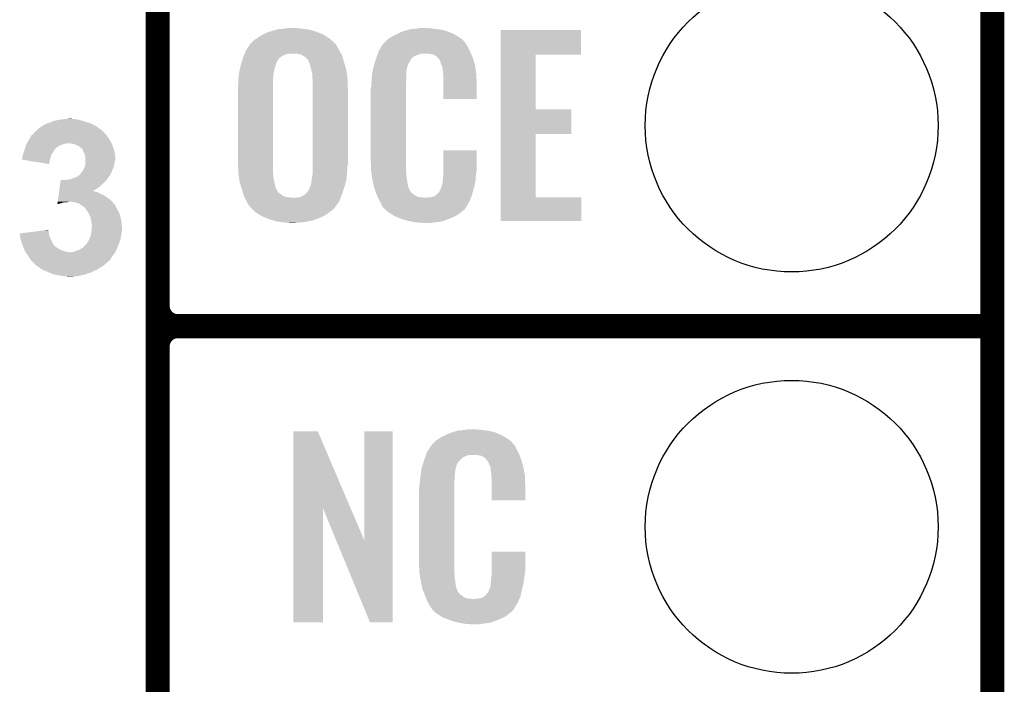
# Model space of a CAD drawing. Extents: x -1.3 to 24.2, y -3.9 to 53.4.
# Tile 29 of 44: x 18 to 24.2, y 11.7 to 15.9. Entities that reach past the tile are written whole.
import ezdxf

# ---------------------------------------------------------------- set-up
doc = ezdxf.new("R2010")
doc.units = 0
doc.layers.get('0').update_dxf_attribs({"linetype": 'CONTINUOUS'})
for name, color, linetype in [('CURRENT_13_CLICK_V100_GKO', 5, 'CONTINUOUS'), ('CURRENT_13_CLICK_V100_GTO', 14, 'CONTINUOUS'), ('CURRENT_13_CLICK_V100_GTS', 12, 'CONTINUOUS')]:
    doc.layers.add(name, color=color, linetype=linetype)

# ---------------------------------------------------------------- blocks, each defined once
blk = doc.blocks.new('ROUND_22')
blk.add_circle((0, 0), 0.9271)

msp = doc.modelspace()

# ---------------------------------------------------------------- linework, layer by layer
at = {"layer": 'CURRENT_13_CLICK_V100_GKO', "const_width": 0.1524}
msp.add_lwpolyline([(24.13, -1.27), (24.13, 51.054)], dxfattribs=at)
at = {"layer": 'CURRENT_13_CLICK_V100_GTO', "const_width": 0.1524}
for points in [[(18.8468, -0.5588), (18.8468, 18.3388)], [(18.8468, 14.097), (18.8468, 16.383)], [(18.9738, 13.97), (24.13, 13.97)], [(18.9738, 13.97), (24.13, 13.97)], [(18.8468, 11.557), (18.8468, 13.843)]]:
    msp.add_lwpolyline(points, dxfattribs=at)
for points in [[(18.8468, 14.097, 0.4142136), (18.9738, 13.97)], [(18.9738, 13.97, 0.4142136), (18.8468, 13.843)], [(18.9738, 13.97, 0.4142136), (18.8468, 13.843)]]:
    msp.add_lwpolyline(points, format="xyb", dxfattribs=at)
at = {"layer": 'CURRENT_13_CLICK_V100_GTO'}
for points in [[(19.535142, 15.82674), (19.558004, 15.83436), (19.868606, 15.82674), (19.850102, 15.83436)], [(19.558004, 15.83436), (19.58086, 15.841978), (19.850102, 15.83436), (19.824202, 15.841978)], [(19.58086, 15.841978), (19.59949, 15.84706), (19.824202, 15.841978), (19.806922, 15.84706)], [(19.59949, 15.84706), (19.608802, 15.8496), (19.806922, 15.84706), (19.786602, 15.8496)], [(19.608802, 15.8496), (19.63928, 15.85214), (19.786602, 15.8496), (19.76628, 15.85214)], [(19.63928, 15.85214), (19.65452, 15.85468), (19.76628, 15.85214), (19.7485, 15.85468)], [(19.65452, 15.85468), (19.669762, 15.85722), (19.733262, 15.85468), (19.723102, 15.85722)], [(20.3708, 15.8242), (20.39366, 15.834362), (20.708984, 15.8242), (20.684306, 15.834362)], [(20.39366, 15.834362), (20.40212, 15.8369), (20.684306, 15.834362), (20.678142, 15.8369)], [(20.40212, 15.8369), (20.435992, 15.84706), (20.678142, 15.8369), (20.640042, 15.84706)], [(20.435992, 15.84706), (20.444462, 15.8496), (20.640042, 15.84706), (20.619722, 15.8496)], [(20.444462, 15.8496), (20.47494, 15.85214), (20.619722, 15.8496), (20.5994, 15.85214)], [(20.47494, 15.85214), (20.49018, 15.85468), (20.5994, 15.85214), (20.58162, 15.85468)], [(20.49018, 15.85468), (20.505422, 15.85722), (20.568922, 15.85468), (20.556222, 15.85722)], [(21.01852, 15.68958), (21.018522, 15.844496), (21.526476, 15.68958), (21.5265, 15.844496)], [(21.018522, 15.844496), (21.018524, 15.84452), (21.5265, 15.844496), (21.018524, 15.84452)], [(19.433542, 15.758162), (19.45132, 15.77594), (19.96948, 15.758162), (19.951702, 15.77594)], [(19.45132, 15.77594), (19.451322, 15.775942), (19.951702, 15.77594), (19.9517, 15.775942)], [(19.451322, 15.775942), (19.4691, 15.78864), (19.9517, 15.775942), (19.936886, 15.78864)], [(19.4691, 15.78864), (19.47291, 15.79118), (19.936886, 15.78864), (19.933922, 15.79118)], [(19.47291, 15.79118), (19.499582, 15.80896), (19.933922, 15.79118), (19.905472, 15.80896)], [(19.499582, 15.80896), (19.514818, 15.816578), (19.905472, 15.80896), (19.89328, 15.816578)], [(19.514818, 15.816578), (19.535142, 15.82674), (19.89328, 15.816578), (19.868606, 15.82674)], [(20.28291, 15.765776), (20.28698, 15.770862), (20.792442, 15.765776), (20.788084, 15.770862)], [(20.28698, 15.770862), (20.301494, 15.78356), (20.788084, 15.770862), (20.777202, 15.78356)], [(20.301494, 15.78356), (20.307302, 15.78864), (20.777202, 15.78356), (20.770092, 15.78864)], [(20.307302, 15.78864), (20.319278, 15.796262), (20.770092, 15.78864), (20.75942, 15.796262)], [(20.319278, 15.796262), (20.335242, 15.80642), (20.75942, 15.796262), (20.74249, 15.80642)], [(20.335242, 15.80642), (20.36064, 15.81912), (20.74249, 15.80642), (20.72132, 15.81912)], [(20.36064, 15.81912), (20.3708, 15.8242), (20.72132, 15.81912), (20.708984, 15.8242)], [(19.397444, 15.69466), (19.40707, 15.71752), (20.008218, 15.69466), (19.99488, 15.71752)], [(19.40707, 15.71752), (19.408142, 15.720062), (19.99488, 15.71752), (19.993468, 15.720062)], [(19.408142, 15.720062), (19.421686, 15.74038), (19.993468, 15.720062), (19.98218, 15.74038)], [(19.421686, 15.74038), (19.431842, 15.755614), (19.98218, 15.74038), (19.97456, 15.755614)], [(19.431842, 15.755614), (19.433538, 15.758158), (19.97456, 15.755614), (19.969484, 15.758158)], [(19.433538, 15.758158), (19.433542, 15.758162), (19.969484, 15.758158), (19.96948, 15.758162)], [(20.241894, 15.69974), (20.24634, 15.712442), (20.828, 15.69974), (20.822228, 15.712442)], [(20.24634, 15.712442), (20.255304, 15.72768), (20.822228, 15.712442), (20.8153, 15.72768)], [(20.255304, 15.72768), (20.268754, 15.75054), (20.8153, 15.72768), (20.802602, 15.75054)], [(20.268754, 15.75054), (20.271746, 15.755622), (20.802602, 15.75054), (20.798792, 15.755622)], [(20.271746, 15.755622), (20.27682, 15.758164), (20.798792, 15.755622), (20.796886, 15.758164)], [(20.27682, 15.758164), (20.27885, 15.760702), (20.796886, 15.758164), (20.794982, 15.760702)], [(20.27885, 15.760702), (20.28291, 15.765776), (20.794982, 15.760702), (20.792442, 15.765776)], [(19.377394, 15.638786), (19.379798, 15.646404), (19.598642, 15.638786), (19.60372, 15.646404)], [(19.379798, 15.646404), (19.380602, 15.648948), (19.60372, 15.646404), (19.603724, 15.648948)], [(19.380602, 15.648948), (19.385412, 15.664182), (19.603724, 15.648948), (19.613884, 15.664182)], [(19.385412, 15.664182), (19.387818, 15.6718), (19.613884, 15.664182), (19.623026, 15.6718)], [(19.387818, 15.6718), (19.389958, 15.676882), (19.623026, 15.6718), (19.629126, 15.676882)], [(19.389958, 15.676882), (19.393166, 15.6845), (19.629126, 15.676882), (19.64436, 15.6845)], [(19.393166, 15.6845), (19.396374, 15.69212), (19.64436, 15.6845), (19.664682, 15.69212)], [(19.396374, 15.69212), (19.397444, 15.69466), (19.664682, 15.69212), (19.677382, 15.69466)], [(19.751042, 15.68958), (19.730722, 15.69466), (20.011182, 15.68958), (20.008218, 15.69466)], [(19.756118, 15.687042), (19.751042, 15.68958), (20.012662, 15.687042), (20.011182, 15.68958)], [(19.766278, 15.68196), (19.756118, 15.687042), (20.014158, 15.68196), (20.012662, 15.687042)], [(19.778982, 15.674338), (19.766278, 15.68196), (20.016398, 15.674338), (20.014158, 15.68196)], [(19.7993, 15.654014), (19.778982, 15.674338), (20.022376, 15.654014), (20.016398, 15.674338)], [(19.799302, 15.651476), (19.7993, 15.654014), (20.023122, 15.651476), (20.022376, 15.654014)], [(19.803112, 15.64386), (19.799302, 15.651476), (20.02536, 15.64386), (20.023122, 15.651476)], [(20.218934, 15.631158), (20.226152, 15.65402), (20.4343, 15.631158), (20.446998, 15.65402)], [(20.226152, 15.65402), (20.22856, 15.66164), (20.446998, 15.65402), (20.452714, 15.66164)], [(20.22856, 15.66164), (20.229448, 15.664178), (20.452714, 15.66164), (20.45462, 15.664178)], [(20.229448, 15.664178), (20.231226, 15.66926), (20.45462, 15.664178), (20.4597, 15.66926)], [(20.231226, 15.66926), (20.234782, 15.679418), (20.4597, 15.66926), (20.472402, 15.679418)], [(20.234782, 15.679418), (20.240114, 15.694658), (20.472402, 15.679418), (20.510496, 15.694658)], [(20.240114, 15.694658), (20.240116, 15.69466), (20.510496, 15.694658), (20.558758, 15.69466)], [(20.240116, 15.69466), (20.241894, 15.69974), (20.830178, 15.69466), (20.828, 15.69974)], [(20.57654, 15.69212), (20.558758, 15.69466), (20.831268, 15.69212), (20.830178, 15.69466)], [(20.589238, 15.68958), (20.57654, 15.69212), (20.832356, 15.68958), (20.831268, 15.69212)], [(20.609556, 15.679422), (20.589238, 15.68958), (20.83671, 15.679422), (20.832356, 15.68958)], [(20.617182, 15.6718), (20.609556, 15.679422), (20.839976, 15.6718), (20.83671, 15.679422)], [(20.623712, 15.66418), (20.617182, 15.6718), (20.843242, 15.66418), (20.839976, 15.6718)], [(20.632418, 15.65402), (20.623712, 15.66418), (20.84623, 15.65402), (20.843242, 15.66418)], [(20.64004, 15.631158), (20.632418, 15.65402), (20.852954, 15.631158), (20.84623, 15.65402)], [(21.018514, 15.3416), (21.01852, 15.689556), (21.239504, 15.3416), (21.23948, 15.689556)], [(21.01852, 15.689556), (21.01852, 15.68958), (21.23948, 15.689556), (21.526476, 15.68958)], [(19.36242, 15.575278), (19.367232, 15.59814), (19.581366, 15.575278), (19.58594, 15.59814)], [(19.367232, 15.59814), (19.370976, 15.61592), (19.58594, 15.59814), (19.59102, 15.61592)], [(19.370976, 15.61592), (19.37258, 15.623538), (19.59102, 15.61592), (19.593558, 15.623538)], [(19.37258, 15.623538), (19.377394, 15.638786), (19.593558, 15.623538), (19.598642, 15.638786)], [(19.809462, 15.631158), (19.803112, 15.64386), (20.029372, 15.631158), (20.02536, 15.64386)], [(19.81454, 15.61084), (19.809462, 15.631158), (20.035788, 15.61084), (20.029372, 15.631158)], [(19.818128, 15.595598), (19.81454, 15.61084), (20.0406, 15.595598), (20.035788, 15.61084)], [(19.8247, 15.567658), (19.818128, 15.595598), (20.044246, 15.567658), (20.0406, 15.595598)], [(20.20316, 15.565122), (20.207972, 15.587978), (20.4216, 15.565122), (20.4216, 15.587978)], [(20.207972, 15.587978), (20.21011, 15.598138), (20.4216, 15.587978), (20.42414, 15.598138)], [(20.21011, 15.598138), (20.21118, 15.603216), (20.42414, 15.598138), (20.42414, 15.603216)], [(20.21118, 15.603216), (20.21332, 15.613378), (20.42414, 15.603216), (20.427834, 15.613378)], [(20.21332, 15.613378), (20.218934, 15.631158), (20.427834, 15.613378), (20.4343, 15.631158)], [(20.644106, 15.620998), (20.64004, 15.631158), (20.85594, 15.620998), (20.852954, 15.631158)], [(20.64512, 15.61846), (20.644106, 15.620998), (20.856304, 15.61846), (20.85594, 15.620998)], [(20.647658, 15.613384), (20.64512, 15.61846), (20.857028, 15.613384), (20.856304, 15.61846)], [(20.64766, 15.610842), (20.647658, 15.613384), (20.857392, 15.610842), (20.857028, 15.613384)], [(20.6502, 15.598138), (20.64766, 15.610842), (20.859206, 15.598138), (20.857392, 15.610842)], [(20.65274, 15.58036), (20.6502, 15.598138), (20.861746, 15.58036), (20.859206, 15.598138)], [(19.35734, 15.53464), (19.358926, 15.54734), (19.57726, 15.53464), (19.57832, 15.54734)], [(19.35734, 15.51686), (19.35734, 15.53464), (19.57578, 15.51686), (19.57726, 15.53464)], [(19.358926, 15.54734), (19.362102, 15.57274), (19.57832, 15.54734), (19.58086, 15.57274)], [(19.362102, 15.57274), (19.36242, 15.575278), (19.58086, 15.57274), (19.581366, 15.575278)], [(19.8247, 15.547338), (19.8247, 15.567658), (20.046896, 15.547338), (20.044246, 15.567658)], [(19.826394, 15.53718), (19.8247, 15.547338), (20.04822, 15.53718), (20.046896, 15.547338)], [(19.82724, 15.532098), (19.826394, 15.53718), (20.04841, 15.532098), (20.04822, 15.53718)], [(19.82724, 15.4686), (19.82724, 15.532098), (20.05076, 15.4686), (20.04841, 15.532098)], [(20.20062, 15.5194), (20.20076, 15.521938), (20.41906, 15.5194), (20.41906, 15.521938)], [(20.20076, 15.521938), (20.201888, 15.54226), (20.41906, 15.521938), (20.4216, 15.54226)], [(20.201888, 15.54226), (20.20316, 15.565122), (20.4216, 15.54226), (20.4216, 15.565122)], [(20.653718, 15.56766), (20.65274, 15.58036), (20.86356, 15.56766), (20.861746, 15.58036)], [(20.65528, 15.54734), (20.653718, 15.56766), (20.864444, 15.54734), (20.86356, 15.56766)], [(20.65528, 15.50924), (20.65528, 15.54734), (20.8661, 15.50924), (20.864444, 15.54734)], [(19.3548, 15.486382), (19.35734, 15.501622), (19.57578, 15.486382), (19.57578, 15.501622)], [(19.3548, 15.01394), (19.3548, 15.486382), (19.57578, 15.01394), (19.57578, 15.486382)], [(19.35734, 15.501622), (19.35734, 15.51686), (19.57578, 15.501622), (19.57578, 15.51686)], [(19.82724, 14.996158), (19.82724, 15.4686), (20.05076, 14.996158), (20.05076, 15.4686)], [(20.19554, 15.471142), (20.19808, 15.483842), (20.41906, 15.471142), (20.41906, 15.483842)], [(20.19554, 15.02156), (20.19554, 15.471142), (20.41906, 15.02156), (20.41906, 15.471142)], [(20.19808, 15.50162), (20.20062, 15.5194), (20.41906, 15.50162), (20.41906, 15.5194)], [(20.19808, 15.483842), (20.19808, 15.50162), (20.41906, 15.483842), (20.41906, 15.50162)], [(20.65528, 15.407664), (20.65528, 15.50924), (20.866076, 15.407664), (20.8661, 15.50924)], [(20.866076, 15.40764), (20.65528, 15.407664), (20.866076, 15.40764), (20.866076, 15.407664)], [(21.01851, 15.18666), (21.018514, 15.341576), (21.465516, 15.18666), (21.46554, 15.341576)], [(21.018514, 15.341576), (21.018514, 15.3416), (21.46554, 15.341576), (21.239504, 15.3416)], [(18.195286, 15.27048), (18.20672, 15.27302), (18.36674, 15.27048), (18.359118, 15.27302)], [(18.20672, 15.27302), (18.219408, 15.275558), (18.359118, 15.27302), (18.351502, 15.275558)], [(18.219408, 15.275558), (18.232118, 15.2781), (18.351502, 15.275558), (18.33626, 15.2781)], [(18.232118, 15.2781), (18.25752, 15.28064), (18.33626, 15.2781), (18.323562, 15.28064)], [(18.25752, 15.28064), (18.287998, 15.28318), (18.310862, 15.28064), (18.300702, 15.28318)], [(18.067022, 15.196822), (18.082258, 15.209518), (18.506436, 15.196822), (18.493742, 15.209518)], [(18.082258, 15.209518), (18.0975, 15.22476), (18.493742, 15.209518), (18.472406, 15.22476)], [(18.0975, 15.22476), (18.11274, 15.23492), (18.472406, 15.22476), (18.458182, 15.23492)], [(18.11274, 15.23492), (18.120358, 15.239998), (18.458182, 15.23492), (18.449294, 15.239998)], [(18.120358, 15.239998), (18.129506, 15.24508), (18.449294, 15.239998), (18.440398, 15.24508)], [(18.129506, 15.24508), (18.143226, 15.2527), (18.440398, 15.24508), (18.42516, 15.2527)], [(18.143226, 15.2527), (18.145762, 15.252702), (18.42516, 15.2527), (18.425156, 15.252702)], [(18.145762, 15.252702), (18.153376, 15.25524), (18.425156, 15.252702), (18.42008, 15.25524)], [(18.153376, 15.25524), (18.16862, 15.26032), (18.42008, 15.25524), (18.4023, 15.26032)], [(18.16862, 15.26032), (18.183862, 15.267942), (18.4023, 15.26032), (18.375624, 15.267942)], [(18.183862, 15.267942), (18.195286, 15.27048), (18.375624, 15.267942), (18.36674, 15.27048)], [(18.02892, 15.14602), (18.041616, 15.166338), (18.544538, 15.14602), (18.53184, 15.166338)], [(18.041616, 15.166338), (18.04162, 15.166342), (18.53184, 15.166338), (18.531838, 15.166342)], [(18.04162, 15.166342), (18.041624, 15.168886), (18.531838, 15.166342), (18.529718, 15.168886)], [(18.041624, 15.168886), (18.046702, 15.176502), (18.529718, 15.168886), (18.523374, 15.176502)], [(18.046702, 15.176502), (18.053478, 15.181584), (18.523374, 15.176502), (18.51914, 15.181584)], [(18.053478, 15.181584), (18.056862, 15.184122), (18.51914, 15.181584), (18.51787, 15.184122)], [(18.056862, 15.184122), (18.058888, 15.186656), (18.51787, 15.184122), (18.516602, 15.186656)], [(18.058888, 15.186656), (18.06295, 15.191734), (18.516602, 15.186656), (18.511526, 15.191734)], [(18.06295, 15.191734), (18.062956, 15.19174), (18.511526, 15.191734), (18.509004, 15.19174)], [(18.062956, 15.19174), (18.064984, 15.194276), (18.509004, 15.19174), (18.50898, 15.194276)], [(18.064984, 15.194276), (18.067022, 15.196822), (18.50898, 15.194276), (18.506436, 15.196822)], [(21.018502, 14.78534), (21.01851, 15.186636), (21.239504, 14.78534), (21.23948, 15.186636)], [(21.01851, 15.186636), (21.01851, 15.18666), (21.23948, 15.186636), (21.465516, 15.18666)], [(18.001826, 15.079982), (18.004366, 15.0876), (18.18894, 15.079982), (18.19402, 15.0876)], [(18.004366, 15.0876), (18.010292, 15.105378), (18.19402, 15.0876), (18.211802, 15.105378)], [(18.010292, 15.105378), (18.012832, 15.113), (18.211802, 15.105378), (18.22704, 15.113)], [(18.012832, 15.113), (18.016218, 15.123158), (18.22704, 15.113), (18.252438, 15.123158)], [(18.016218, 15.123158), (18.01622, 15.123162), (18.252438, 15.123158), (18.252456, 15.123162)], [(18.01622, 15.123162), (18.01763, 15.1257), (18.252456, 15.123162), (18.265138, 15.1257)], [(18.01763, 15.1257), (18.01904, 15.128238), (18.265138, 15.1257), (18.272758, 15.128238)], [(18.01904, 15.12824), (18.02892, 15.14602), (18.554418, 15.12824), (18.544538, 15.14602)], [(18.01904, 15.128238), (18.01904, 15.12824), (18.272758, 15.128238), (18.282918, 15.12824)], [(18.29816, 15.1257), (18.282918, 15.12824), (18.555828, 15.1257), (18.554418, 15.12824)], [(18.315936, 15.12316), (18.29816, 15.1257), (18.55724, 15.12316), (18.555828, 15.1257)], [(18.315942, 15.123158), (18.315936, 15.12316), (18.55724, 15.123158), (18.55724, 15.12316)], [(18.32864, 15.11808), (18.315942, 15.123158), (18.559088, 15.11808), (18.55724, 15.123158)], [(18.348956, 15.107922), (18.32864, 15.11808), (18.562782, 15.107922), (18.559088, 15.11808)], [(18.354042, 15.102842), (18.348956, 15.107922), (18.564628, 15.102842), (18.562782, 15.107922)], [(18.359116, 15.100302), (18.354042, 15.102842), (18.565552, 15.100302), (18.564628, 15.102842)], [(18.3642, 15.095218), (18.359116, 15.100302), (18.5674, 15.095218), (18.565552, 15.100302)], [(18.371816, 15.0876), (18.3642, 15.095218), (18.569306, 15.0876), (18.5674, 15.095218)], [(18.3769, 15.072358), (18.371816, 15.0876), (18.573116, 15.072358), (18.569306, 15.0876)], [(17.98828, 15.02412), (17.988282, 15.034264), (18.164814, 15.02412), (18.167352, 15.034264)], [(18.01932, 15.01902), (17.98828, 15.02412), (18.16354, 15.01902), (18.164814, 15.02412)], [(17.988282, 15.034264), (17.990818, 15.03934), (18.167352, 15.034264), (18.168622, 15.03934)], [(17.990818, 15.03934), (17.99082, 15.039342), (18.168622, 15.03934), (18.168622, 15.039342)], [(17.99082, 15.039342), (17.993362, 15.054582), (18.168622, 15.039342), (18.1737, 15.054582)], [(17.993362, 15.054582), (18.001826, 15.079982), (18.1737, 15.054582), (18.18894, 15.079982)], [(18.381474, 15.06474), (18.3769, 15.072358), (18.57502, 15.06474), (18.573116, 15.072358)], [(18.38452, 15.059662), (18.381474, 15.06474), (18.575868, 15.059662), (18.57502, 15.06474)], [(18.386554, 15.049498), (18.38452, 15.059662), (18.57756, 15.049498), (18.575868, 15.059662)], [(18.38706, 15.04696), (18.386554, 15.049498), (18.577558, 15.04696), (18.57756, 15.049498)], [(18.3896, 15.036802), (18.38706, 15.04696), (18.577558, 15.036802), (18.577558, 15.04696)], [(18.3896, 15.019018), (18.3896, 15.036802), (18.577558, 15.019018), (18.577558, 15.036802)], [(20.655284, 14.958058), (20.655302, 15.082496), (20.8661, 14.958058), (20.8661, 15.082496)], [(20.655302, 15.082496), (20.655304, 15.08252), (20.8661, 15.082496), (20.655304, 15.08252)], [(18.158436, 14.996162), (18.01932, 15.01902), (18.158436, 14.996162), (18.16354, 15.01902)], [(18.374866, 14.95806), (18.3769, 14.96314), (18.55978, 14.95806), (18.562318, 14.96314)], [(18.3769, 14.96314), (18.381978, 14.973298), (18.562318, 14.96314), (18.567398, 14.973298)], [(18.381978, 14.973298), (18.384522, 14.978382), (18.567398, 14.973298), (18.568414, 14.978382)], [(18.384522, 14.978382), (18.3896, 14.998702), (18.568414, 14.978382), (18.57248, 14.998702)], [(18.3896, 15.011398), (18.3896, 15.019018), (18.57502, 15.011398), (18.577558, 15.019018)], [(18.3896, 14.998702), (18.3896, 15.011398), (18.57248, 14.998702), (18.57502, 15.011398)], [(19.357246, 14.947902), (19.3548, 15.01394), (19.57578, 14.947902), (19.57578, 15.01394)], [(19.82724, 14.983458), (19.82724, 14.996158), (20.04822, 14.983458), (20.05076, 14.996158)], [(19.82724, 14.96822), (19.82724, 14.983458), (20.04822, 14.96822), (20.04822, 14.983458)], [(19.82724, 14.9479), (19.82724, 14.96822), (20.04568, 14.9479), (20.04822, 14.96822)], [(20.197892, 14.95806), (20.19554, 15.02156), (20.41906, 14.95806), (20.41906, 15.02156)], [(18.2753, 14.8971), (18.295622, 14.899642), (18.524582, 14.8971), (18.526398, 14.899642)], [(18.295622, 14.899642), (18.3134, 14.90726), (18.526398, 14.899642), (18.531838, 14.90726)], [(18.3134, 14.90726), (18.333722, 14.914882), (18.531838, 14.90726), (18.537282, 14.914882)], [(18.333722, 14.914882), (18.348962, 14.925042), (18.537282, 14.914882), (18.544538, 14.925042)], [(18.348962, 14.925042), (18.35658, 14.93266), (18.544538, 14.925042), (18.548348, 14.93266)], [(18.35658, 14.93266), (18.36166, 14.94028), (18.548348, 14.93266), (18.55216, 14.94028)], [(18.36166, 14.94028), (18.361662, 14.940282), (18.55216, 14.94028), (18.55216, 14.940282)], [(18.361662, 14.940282), (18.37182, 14.950444), (18.55216, 14.940282), (18.556516, 14.950444)], [(18.37182, 14.950444), (18.374866, 14.95806), (18.556516, 14.950444), (18.55978, 14.95806)], [(19.35734, 14.94536), (19.357246, 14.947902), (19.576204, 14.94536), (19.57578, 14.947902)], [(19.358928, 14.932662), (19.35734, 14.94536), (19.57832, 14.932662), (19.576204, 14.94536)], [(19.361468, 14.912342), (19.358928, 14.932662), (19.57832, 14.912342), (19.57832, 14.932662)], [(19.36496, 14.884402), (19.361468, 14.912342), (19.584894, 14.884402), (19.57832, 14.912342)], [(19.81962, 14.879318), (19.82216, 14.904722), (20.036154, 14.879318), (20.042504, 14.904722)], [(19.82216, 14.904722), (19.82262, 14.90726), (20.042504, 14.904722), (20.04314, 14.90726)], [(19.82262, 14.90726), (19.82724, 14.932658), (20.04314, 14.90726), (20.044726, 14.932658)], [(19.82724, 14.932658), (19.82724, 14.9479), (20.044726, 14.932658), (20.04568, 14.9479)], [(20.19808, 14.95298), (20.197892, 14.95806), (20.419786, 14.95298), (20.41906, 14.95806)], [(20.199738, 14.940278), (20.19808, 14.95298), (20.4216, 14.940278), (20.419786, 14.95298)], [(20.20272, 14.917418), (20.199738, 14.940278), (20.4216, 14.917418), (20.4216, 14.940278)], [(20.2057, 14.894562), (20.20272, 14.917418), (20.42521, 14.894562), (20.4216, 14.917418)], [(20.65274, 14.9098), (20.654644, 14.92504), (20.860004, 14.9098), (20.86102, 14.92504)], [(20.65274, 14.897102), (20.65274, 14.9098), (20.859156, 14.897102), (20.860004, 14.9098)], [(20.654644, 14.92504), (20.65528, 14.930122), (20.86102, 14.92504), (20.861746, 14.930122)], [(20.65528, 14.94282), (20.655284, 14.958058), (20.86356, 14.94282), (20.8661, 14.958058)], [(20.65528, 14.930122), (20.65528, 14.94282), (20.861746, 14.930122), (20.86356, 14.94282)], [(18.222984, 14.825958), (18.22502, 14.841218), (18.437882, 14.825958), (18.463258, 14.841218)], [(18.22502, 14.841218), (18.227056, 14.85646), (18.463258, 14.841218), (18.483578, 14.85646)], [(18.227056, 14.85646), (18.229428, 14.874242), (18.483578, 14.85646), (18.50136, 14.874242)], [(18.229428, 14.874242), (18.231462, 14.889478), (18.50136, 14.874242), (18.51914, 14.889478)], [(18.231462, 14.889478), (18.232142, 14.89456), (18.51914, 14.889478), (18.522768, 14.89456)], [(18.260062, 14.89456), (18.2753, 14.8971), (18.522768, 14.89456), (18.524582, 14.8971)], [(19.369774, 14.86916), (19.36496, 14.884402), (19.58848, 14.86916), (19.584894, 14.884402)], [(19.376992, 14.846302), (19.369774, 14.86916), (19.593558, 14.846302), (19.58848, 14.86916)], [(19.3802, 14.83614), (19.376992, 14.846302), (19.598642, 14.83614), (19.593558, 14.846302)], [(19.383188, 14.825986), (19.3802, 14.83614), (19.603718, 14.825986), (19.598642, 14.83614)], [(19.801836, 14.828518), (19.80438, 14.836138), (20.021124, 14.828518), (20.023664, 14.836138)], [(19.80438, 14.836138), (19.80946, 14.8463), (20.023664, 14.836138), (20.027052, 14.8463)], [(19.80946, 14.8463), (19.812846, 14.856462), (20.027052, 14.8463), (20.03044, 14.856462)], [(19.812846, 14.856462), (19.81454, 14.86154), (20.03044, 14.856462), (20.031708, 14.86154)], [(19.81454, 14.86154), (19.81962, 14.879318), (20.031708, 14.86154), (20.036154, 14.879318)], [(20.212052, 14.86916), (20.2057, 14.894562), (20.42922, 14.86916), (20.42521, 14.894562)], [(20.217768, 14.846298), (20.212052, 14.86916), (20.4343, 14.846298), (20.42922, 14.86916)], [(20.218402, 14.84376), (20.217768, 14.846298), (20.43557, 14.84376), (20.4343, 14.846298)], [(20.224676, 14.825982), (20.218402, 14.84376), (20.444462, 14.825982), (20.43557, 14.84376)], [(20.629882, 14.820904), (20.640042, 14.84376), (20.84197, 14.820904), (20.84832, 14.84376)], [(20.640042, 14.84376), (20.64766, 14.869162), (20.84832, 14.84376), (20.854296, 14.869162)], [(20.64766, 14.869162), (20.647662, 14.871704), (20.854296, 14.869162), (20.854894, 14.871704)], [(20.647662, 14.871704), (20.6502, 14.876784), (20.854894, 14.871704), (20.85609, 14.876784)], [(20.6502, 14.884402), (20.650706, 14.886938), (20.857882, 14.884402), (20.85848, 14.886938)], [(20.6502, 14.876784), (20.6502, 14.884402), (20.85609, 14.876784), (20.857882, 14.884402)], [(20.650706, 14.886938), (20.65274, 14.897102), (20.85848, 14.886938), (20.859156, 14.897102)], [(18.21485, 14.76502), (18.217224, 14.7828), (18.552162, 14.76502), (18.5293, 14.7828)], [(18.217224, 14.7828), (18.219258, 14.798038), (18.5293, 14.7828), (18.506442, 14.798038)], [(18.219258, 14.798038), (18.220614, 14.8082), (18.506442, 14.798038), (18.483582, 14.8082)], [(18.220614, 14.8082), (18.22197, 14.818358), (18.483582, 14.8082), (18.465804, 14.818358)], [(18.22197, 14.818358), (18.222308, 14.8209), (18.465804, 14.818358), (18.450562, 14.8209)], [(18.222308, 14.8209), (18.222648, 14.823438), (18.450562, 14.8209), (18.445484, 14.823438)], [(18.222648, 14.82344), (18.222984, 14.825958), (18.440404, 14.82344), (18.437882, 14.825958)], [(18.222648, 14.823438), (18.222648, 14.82344), (18.445484, 14.823438), (18.440404, 14.82344)], [(19.383934, 14.823448), (19.383188, 14.825986), (19.606254, 14.823448), (19.603718, 14.825986)], [(19.385426, 14.818372), (19.383934, 14.823448), (19.60626, 14.818372), (19.606254, 14.823448)], [(19.386924, 14.813278), (19.385426, 14.818372), (19.61388, 14.813278), (19.60626, 14.818372)], [(19.389164, 14.805662), (19.386924, 14.813278), (19.626578, 14.805662), (19.61388, 14.813278)], [(19.392152, 14.795502), (19.389164, 14.805662), (19.63928, 14.795502), (19.626578, 14.805662)], [(19.392898, 14.792962), (19.392152, 14.795502), (19.645206, 14.792962), (19.63928, 14.795502)], [(19.39544, 14.787882), (19.392898, 14.792962), (19.657058, 14.787882), (19.645206, 14.792962)], [(19.39671, 14.78534), (19.39544, 14.787882), (19.67738, 14.78534), (19.657058, 14.787882)], [(19.39798, 14.7828), (19.39671, 14.78534), (19.70278, 14.7828), (19.67738, 14.78534)], [(19.40814, 14.76248), (19.39798, 14.7828), (19.997418, 14.76248), (20.004904, 14.7828)], [(19.715478, 14.7828), (19.728178, 14.78534), (20.004904, 14.7828), (20.00584, 14.78534)], [(19.743416, 14.78534), (19.761198, 14.79296), (20.00584, 14.78534), (20.008648, 14.79296)], [(19.761198, 14.79296), (19.773898, 14.800578), (20.008648, 14.79296), (20.011454, 14.800578)], [(19.773898, 14.800578), (19.786092, 14.81074), (20.011454, 14.800578), (20.0152, 14.81074)], [(19.786092, 14.81074), (19.789138, 14.813278), (20.0152, 14.81074), (20.016044, 14.813278)], [(19.789138, 14.813278), (19.799298, 14.825978), (20.016044, 14.813278), (20.020278, 14.825978)], [(19.799298, 14.825978), (19.801836, 14.828518), (20.020278, 14.825978), (20.021124, 14.828518)], [(20.225576, 14.823436), (20.224676, 14.825982), (20.447002, 14.823436), (20.444462, 14.825982)], [(20.227366, 14.818362), (20.225576, 14.823436), (20.449542, 14.818362), (20.447002, 14.823436)], [(20.22916, 14.81328), (20.227366, 14.818362), (20.454622, 14.81328), (20.449542, 14.818362)], [(20.231848, 14.80566), (20.22916, 14.81328), (20.46478, 14.80566), (20.454622, 14.81328)], [(20.23364, 14.80058), (20.231848, 14.80566), (20.472402, 14.80058), (20.46478, 14.80566)], [(20.235986, 14.7955), (20.23364, 14.80058), (20.480022, 14.7955), (20.472402, 14.80058)], [(20.239502, 14.78788), (20.235986, 14.7955), (20.495264, 14.78788), (20.480022, 14.7955)], [(20.240674, 14.78534), (20.239502, 14.78788), (20.51558, 14.78534), (20.495264, 14.78788)], [(20.241848, 14.7828), (20.240674, 14.78534), (20.540978, 14.7828), (20.51558, 14.78534)], [(20.24888, 14.76756), (20.241848, 14.7828), (20.823068, 14.76756), (20.829344, 14.7828)], [(20.548602, 14.7828), (20.558762, 14.78534), (20.829344, 14.7828), (20.83039, 14.78534)], [(20.568922, 14.78534), (20.594322, 14.79042), (20.83039, 14.78534), (20.832482, 14.79042)], [(20.594322, 14.79042), (20.607014, 14.798038), (20.832482, 14.79042), (20.83562, 14.798038)], [(20.607014, 14.798038), (20.607022, 14.798042), (20.83562, 14.798038), (20.83562, 14.798042)], [(20.607022, 14.798042), (20.614644, 14.80566), (20.83562, 14.798042), (20.837736, 14.80566)], [(20.614644, 14.80566), (20.617186, 14.805676), (20.837736, 14.80566), (20.83774, 14.805676)], [(20.617186, 14.805676), (20.619722, 14.810738), (20.83774, 14.805676), (20.839146, 14.810738)], [(20.619722, 14.810738), (20.629882, 14.820904), (20.839146, 14.810738), (20.84197, 14.820904)], [(21.0185, 14.635504), (21.018502, 14.785316), (21.529016, 14.635504), (21.52904, 14.785316)], [(21.018502, 14.785316), (21.018502, 14.78534), (21.52904, 14.785316), (21.239504, 14.78534)], [(18.211804, 14.742192), (18.23212, 14.747242), (18.211804, 14.742192), (18.212478, 14.747242)], [(18.212478, 14.747242), (18.213154, 14.752318), (18.23212, 14.747242), (18.247358, 14.752318)], [(18.213154, 14.752318), (18.213494, 14.75486), (18.247358, 14.752318), (18.262598, 14.75486)], [(18.213494, 14.75486), (18.213832, 14.7574), (18.275298, 14.75486), (18.285458, 14.7574)], [(18.213832, 14.7574), (18.21485, 14.76502), (18.558828, 14.7574), (18.552162, 14.76502)], [(18.318478, 14.75486), (18.298158, 14.7574), (18.56105, 14.75486), (18.558828, 14.7574)], [(18.33626, 14.74978), (18.318478, 14.75486), (18.565494, 14.74978), (18.56105, 14.75486)], [(18.3515, 14.7447), (18.33626, 14.74978), (18.569938, 14.7447), (18.565494, 14.74978)], [(18.35468, 14.742158), (18.3515, 14.7447), (18.57248, 14.742158), (18.569938, 14.7447)], [(18.364202, 14.73454), (18.35468, 14.742158), (18.578196, 14.73454), (18.57248, 14.742158)], [(18.369278, 14.732002), (18.364202, 14.73454), (18.5801, 14.732002), (18.578196, 14.73454)], [(18.374358, 14.72946), (18.369278, 14.732002), (18.581118, 14.72946), (18.5801, 14.732002)], [(18.384518, 14.72184), (18.374358, 14.72946), (18.584164, 14.72184), (18.581118, 14.72946)], [(18.387062, 14.719298), (18.384518, 14.72184), (18.58518, 14.719298), (18.584164, 14.72184)], [(18.389594, 14.716766), (18.387062, 14.719298), (18.586628, 14.716766), (18.58518, 14.719298)], [(18.3896, 14.714222), (18.389594, 14.716766), (18.588082, 14.714222), (18.586628, 14.716766)], [(18.398674, 14.70152), (18.3896, 14.714222), (18.59534, 14.70152), (18.588082, 14.714222)], [(19.408142, 14.762478), (19.40814, 14.76248), (19.997418, 14.762478), (19.997418, 14.76248)], [(19.420842, 14.739618), (19.408142, 14.762478), (19.9817, 14.739618), (19.997418, 14.762478)], [(19.431, 14.72438), (19.420842, 14.739618), (19.971224, 14.72438), (19.9817, 14.739618)], [(19.433542, 14.721838), (19.431, 14.72438), (19.969478, 14.721838), (19.971224, 14.72438)], [(19.45132, 14.70406), (19.433542, 14.721838), (19.9517, 14.70406), (19.969478, 14.721838)], [(20.255938, 14.75486), (20.24888, 14.76756), (20.81784, 14.75486), (20.823068, 14.76756)], [(20.26158, 14.744702), (20.255938, 14.75486), (20.811744, 14.744702), (20.81784, 14.75486)], [(20.26412, 14.737078), (20.26158, 14.744702), (20.80717, 14.737078), (20.811744, 14.744702)], [(20.2692, 14.72946), (20.26412, 14.737078), (20.8026, 14.72946), (20.80717, 14.737078)], [(20.271734, 14.726926), (20.2692, 14.72946), (20.801078, 14.726926), (20.8026, 14.72946)], [(20.27174, 14.724384), (20.271734, 14.726926), (20.799554, 14.724384), (20.801078, 14.726926)], [(20.279362, 14.71676), (20.27174, 14.724384), (20.79498, 14.71676), (20.799554, 14.724384)], [(20.28444, 14.71168), (20.279362, 14.71676), (20.792436, 14.71168), (20.79498, 14.71676)], [(20.28952, 14.706598), (20.28444, 14.71168), (20.786084, 14.706598), (20.792436, 14.71168)], [(18.4023, 14.696442), (18.398674, 14.70152), (18.59788, 14.696442), (18.59534, 14.70152)], [(18.411012, 14.681198), (18.4023, 14.696442), (18.605502, 14.681198), (18.59788, 14.696442)], [(18.41246, 14.678662), (18.411012, 14.681198), (18.606194, 14.678662), (18.605502, 14.681198)], [(18.42008, 14.660882), (18.41246, 14.678662), (18.611044, 14.660882), (18.606194, 14.678662)], [(18.422258, 14.653262), (18.42008, 14.660882), (18.61312, 14.653262), (18.611044, 14.660882)], [(18.42516, 14.643102), (18.422258, 14.653262), (18.614968, 14.643102), (18.61312, 14.653262)], [(19.45132, 14.704058), (19.45132, 14.70406), (19.951696, 14.704058), (19.9517, 14.70406)], [(19.466136, 14.69136), (19.45132, 14.704058), (19.93392, 14.69136), (19.951696, 14.704058)], [(19.469098, 14.68882), (19.466136, 14.69136), (19.930426, 14.68882), (19.93392, 14.69136)], [(19.499324, 14.67104), (19.469098, 14.68882), (19.905978, 14.67104), (19.930426, 14.68882)], [(19.512278, 14.66342), (19.499324, 14.67104), (19.88965, 14.66342), (19.905978, 14.67104)], [(19.536954, 14.65326), (19.512278, 14.66342), (19.86788, 14.65326), (19.88965, 14.66342)], [(19.555458, 14.64564), (19.536954, 14.65326), (19.846288, 14.64564), (19.86788, 14.65326)], [(20.295446, 14.70152), (20.28952, 14.706598), (20.77974, 14.70152), (20.786084, 14.706598)], [(20.307298, 14.69136), (20.295446, 14.70152), (20.767884, 14.69136), (20.77974, 14.70152)], [(20.315428, 14.68628), (20.307298, 14.69136), (20.761958, 14.68628), (20.767884, 14.69136)], [(20.34388, 14.6685), (20.315428, 14.68628), (20.734018, 14.6685), (20.761958, 14.68628)], [(20.34794, 14.665962), (20.34388, 14.6685), (20.728518, 14.665962), (20.734018, 14.6685)], [(20.378784, 14.65326), (20.34794, 14.665962), (20.701, 14.65326), (20.728518, 14.665962)], [(20.391118, 14.64818), (20.378784, 14.65326), (20.687936, 14.64818), (20.701, 14.65326)], [(20.43684, 14.63548), (20.391118, 14.64818), (20.655278, 14.63548), (20.687936, 14.64818)], [(18.4277, 14.62532), (18.42516, 14.643102), (18.6182, 14.62532), (18.614968, 14.643102)], [(18.43024, 14.612622), (18.4277, 14.62532), (18.619178, 14.612622), (18.6182, 14.62532)], [(18.4277, 14.57452), (18.429316, 14.592302), (18.62074, 14.57452), (18.62074, 14.592302)], [(18.429316, 14.592302), (18.43024, 14.602458), (18.62074, 14.592302), (18.61996, 14.602458)], [(18.43024, 14.602458), (18.43024, 14.612622), (18.61996, 14.602458), (18.619178, 14.612622)], [(19.58289, 14.63802), (19.555458, 14.64564), (19.824698, 14.63802), (19.846288, 14.64564)], [(19.601178, 14.63294), (19.58289, 14.63802), (19.79549, 14.63294), (19.824698, 14.63802)], [(19.63928, 14.62786), (19.601178, 14.63294), (19.766282, 14.62786), (19.79549, 14.63294)], [(19.65706, 14.62532), (19.63928, 14.62786), (19.7358, 14.62532), (19.766282, 14.62786)], [(19.684998, 14.62278), (19.672298, 14.62532), (19.702782, 14.62278), (19.7358, 14.62532)], [(20.463934, 14.6304), (20.43684, 14.63548), (20.632418, 14.6304), (20.655278, 14.63548)], [(20.47748, 14.62786), (20.463934, 14.6304), (20.60448, 14.62786), (20.632418, 14.6304)], [(20.492718, 14.62532), (20.47748, 14.62786), (20.589238, 14.62532), (20.60448, 14.62786)], [(20.520658, 14.62278), (20.510498, 14.62532), (20.573998, 14.62278), (20.589238, 14.62532)], [(21.529016, 14.63548), (21.0185, 14.635504), (21.529016, 14.63548), (21.529016, 14.635504)], [(17.97306, 14.556738), (17.973074, 14.55674), (18.158462, 14.556738), (18.15846, 14.55674)], [(17.974952, 14.541498), (17.97306, 14.556738), (18.161002, 14.541498), (18.158462, 14.556738)], [(17.973074, 14.55674), (18.073342, 14.569438), (18.15846, 14.55674), (18.15592, 14.569438)], [(17.97558, 14.53642), (17.974952, 14.541498), (18.16318, 14.53642), (18.161002, 14.541498)], [(17.98066, 14.513562), (17.97558, 14.53642), (18.172974, 14.513562), (18.16318, 14.53642)], [(18.073342, 14.569438), (18.133512, 14.577058), (18.15592, 14.569438), (18.153382, 14.577058)], [(18.133512, 14.577058), (18.15338, 14.579574), (18.153382, 14.577058), (18.15338, 14.579574)], [(18.411188, 14.516098), (18.41754, 14.528802), (18.610578, 14.516098), (18.612696, 14.528802)], [(18.41754, 14.528802), (18.418386, 14.53134), (18.612696, 14.528802), (18.61312, 14.53134)], [(18.418386, 14.53134), (18.424312, 14.54912), (18.61312, 14.53134), (18.61566, 14.54912)], [(18.424312, 14.54912), (18.42516, 14.551662), (18.61566, 14.54912), (18.616168, 14.551662)], [(18.42516, 14.551662), (18.426288, 14.56182), (18.616168, 14.551662), (18.6182, 14.56182)], [(18.426288, 14.56182), (18.427416, 14.571978), (18.6182, 14.56182), (18.62074, 14.571978)], [(18.427416, 14.571978), (18.4277, 14.57452), (18.62074, 14.571978), (18.62074, 14.57452)], [(17.983202, 14.505938), (17.98066, 14.513562), (18.17624, 14.505938), (18.172974, 14.513562)], [(17.989126, 14.488164), (17.983202, 14.505938), (18.1864, 14.488164), (18.17624, 14.505938)], [(17.99336, 14.47546), (17.989126, 14.488164), (18.19699, 14.47546), (18.1864, 14.488164)], [(17.99445, 14.47292), (17.99336, 14.47546), (18.199106, 14.47292), (18.19699, 14.47546)], [(17.994452, 14.472914), (17.99445, 14.47292), (18.201646, 14.472914), (18.199106, 14.47292)], [(17.996626, 14.46784), (17.994452, 14.472914), (18.20672, 14.46784), (18.201646, 14.472914)], [(17.998804, 14.46276), (17.996626, 14.46784), (18.214342, 14.46276), (18.20672, 14.46784)], [(18.004248, 14.45006), (17.998804, 14.46276), (18.239742, 14.45006), (18.214342, 14.46276)], [(18.356578, 14.45768), (18.36991, 14.4653), (18.587402, 14.45768), (18.59026, 14.4653)], [(18.36991, 14.4653), (18.374358, 14.467842), (18.59026, 14.4653), (18.591348, 14.467842)], [(18.374358, 14.467842), (18.389596, 14.48308), (18.591348, 14.467842), (18.59788, 14.48308)], [(18.389596, 14.48308), (18.397222, 14.490704), (18.59788, 14.48308), (18.600812, 14.490704)], [(18.397222, 14.490704), (18.4023, 14.500858), (18.600812, 14.490704), (18.604716, 14.500858)], [(18.4023, 14.500858), (18.40992, 14.51356), (18.604716, 14.500858), (18.6096, 14.51356)], [(18.40992, 14.51356), (18.411188, 14.516098), (18.6096, 14.51356), (18.610578, 14.516098)], [(18.006424, 14.44498), (18.004248, 14.45006), (18.25498, 14.44498), (18.239742, 14.45006)], [(18.0086, 14.439902), (18.006424, 14.44498), (18.272756, 14.439902), (18.25498, 14.44498)], [(18.008602, 14.4399), (18.0086, 14.439902), (18.272762, 14.4399), (18.272756, 14.439902)], [(18.010634, 14.43736), (18.008602, 14.4399), (18.290542, 14.43736), (18.272762, 14.4399)], [(18.01876, 14.4272), (18.010634, 14.43736), (18.569938, 14.4272), (18.577196, 14.43736)], [(18.028922, 14.41196), (18.01876, 14.4272), (18.559054, 14.41196), (18.569938, 14.4272)], [(18.030446, 14.40942), (18.028922, 14.41196), (18.55724, 14.40942), (18.559054, 14.41196)], [(18.036538, 14.399262), (18.030446, 14.40942), (18.55089, 14.399262), (18.55724, 14.40942)], [(18.04416, 14.389102), (18.036538, 14.399262), (18.54454, 14.389102), (18.55089, 14.399262)], [(18.290542, 14.43736), (18.295624, 14.437362), (18.577196, 14.43736), (18.577198, 14.437362)], [(18.295624, 14.437362), (18.300704, 14.4399), (18.577198, 14.437362), (18.57901, 14.4399)], [(18.300704, 14.4399), (18.310862, 14.439902), (18.57901, 14.4399), (18.579012, 14.439902)], [(18.310862, 14.439902), (18.32609, 14.444978), (18.579012, 14.439902), (18.582638, 14.444978)], [(18.32609, 14.444978), (18.34134, 14.45006), (18.582638, 14.444978), (18.584544, 14.45006)], [(18.34134, 14.45006), (18.356578, 14.45768), (18.584544, 14.45006), (18.587402, 14.45768)], [(18.044164, 14.389098), (18.04416, 14.389102), (18.544538, 14.389098), (18.54454, 14.389102)], [(18.059408, 14.373854), (18.044164, 14.389098), (18.52676, 14.373854), (18.544538, 14.389098)], [(18.061948, 14.371314), (18.059408, 14.373854), (18.526744, 14.371314), (18.52676, 14.373854)], [(18.064484, 14.368778), (18.061948, 14.371314), (18.521682, 14.368778), (18.526744, 14.371314)], [(18.069562, 14.3637), (18.064484, 14.368778), (18.5166, 14.3637), (18.521682, 14.368778)], [(18.072094, 14.361166), (18.069562, 14.3637), (18.512798, 14.361166), (18.5166, 14.3637)], [(18.0721, 14.35863), (18.072094, 14.361166), (18.508994, 14.35863), (18.512798, 14.361166)], [(18.072118, 14.358618), (18.0721, 14.35863), (18.508978, 14.358618), (18.508994, 14.35863)], [(18.08278, 14.350998), (18.072118, 14.358618), (18.501356, 14.350998), (18.508978, 14.358618)], [(18.08989, 14.345918), (18.08278, 14.350998), (18.491198, 14.345918), (18.501356, 14.350998)], [(18.104104, 14.33576), (18.08989, 14.345918), (18.475962, 14.33576), (18.491198, 14.345918)], [(18.107658, 14.33322), (18.104104, 14.33576), (18.471726, 14.33322), (18.475962, 14.33576)], [(18.116548, 14.32814), (18.107658, 14.33322), (18.463258, 14.32814), (18.471726, 14.33322)], [(18.125438, 14.32306), (18.116548, 14.32814), (18.451404, 14.32306), (18.463258, 14.32814)], [(18.132212, 14.32052), (18.125438, 14.32306), (18.445478, 14.32052), (18.451404, 14.32306)], [(18.14576, 14.31544), (18.132212, 14.32052), (18.436588, 14.31544), (18.445478, 14.32052)], [(18.15762, 14.310358), (18.14576, 14.31544), (18.427696, 14.310358), (18.436588, 14.31544)], [(18.169474, 14.305278), (18.15762, 14.310358), (18.407378, 14.305278), (18.427696, 14.310358)], [(18.181318, 14.300202), (18.169474, 14.305278), (18.39553, 14.300202), (18.407378, 14.305278)], [(18.192332, 14.29766), (18.181318, 14.300202), (18.389598, 14.29766), (18.39553, 14.300202)], [(18.214342, 14.29258), (18.192332, 14.29766), (18.366738, 14.29258), (18.389598, 14.29766)], [(18.23212, 14.29004), (18.214342, 14.29258), (18.355308, 14.29004), (18.366738, 14.29258)], [(18.24736, 14.2875), (18.23212, 14.29004), (18.343878, 14.2875), (18.355308, 14.29004)], [(18.260058, 14.28496), (18.24736, 14.2875), (18.31848, 14.28496), (18.343878, 14.2875)], [(18.280378, 14.28242), (18.270218, 14.28496), (18.293082, 14.28242), (18.31848, 14.28496)], [(19.705334, 12.816718), (19.705342, 13.304504), (20.068328, 12.816718), (19.860264, 13.304504)], [(19.705342, 13.304504), (19.705344, 13.30452), (19.860264, 13.304504), (19.705344, 13.30452)], [(20.1549, 12.613758), (20.154922, 13.304496), (20.335226, 12.613758), (20.33524, 13.304496)], [(20.154922, 13.304496), (20.154924, 13.30452), (20.33524, 13.304496), (20.154924, 13.30452)], [(20.640042, 13.26642), (20.66544, 13.27912), (21.04729, 13.26642), (21.02612, 13.27912)], [(20.66544, 13.27912), (20.6756, 13.2842), (21.02612, 13.27912), (21.01451, 13.2842)], [(20.6756, 13.2842), (20.700998, 13.29436), (21.01451, 13.2842), (20.991288, 13.29436)], [(20.700998, 13.29436), (20.708618, 13.2969), (20.991288, 13.29436), (20.985482, 13.2969)], [(20.708618, 13.2969), (20.72386, 13.30198), (20.985482, 13.2969), (20.965162, 13.30198)], [(20.72386, 13.30198), (20.740794, 13.30706), (20.965162, 13.30198), (20.94484, 13.30706)], [(20.740794, 13.30706), (20.749262, 13.3096), (20.94484, 13.30706), (20.92452, 13.3096)], [(20.749262, 13.3096), (20.77974, 13.31214), (20.92452, 13.3096), (20.9042, 13.31214)], [(20.77974, 13.31214), (20.79498, 13.31468), (20.9042, 13.31214), (20.888962, 13.31468)], [(20.79498, 13.31468), (20.810222, 13.31722), (20.873722, 13.31468), (20.861022, 13.31722)], [(20.57579, 13.210536), (20.579082, 13.215622), (21.109942, 13.210536), (21.10486, 13.215622)], [(20.579082, 13.215622), (20.581622, 13.218162), (21.10486, 13.215622), (21.102322, 13.218162)], [(20.581622, 13.218162), (20.583652, 13.220702), (21.102322, 13.218162), (21.099782, 13.220702)], [(20.583652, 13.220702), (20.587712, 13.225776), (21.099782, 13.220702), (21.097242, 13.225776)], [(20.587712, 13.225776), (20.59178, 13.230862), (21.097242, 13.225776), (21.092884, 13.230862)], [(20.59178, 13.230862), (20.606294, 13.24356), (21.092884, 13.230862), (21.082002, 13.24356)], [(20.606294, 13.24356), (20.612102, 13.24864), (21.082002, 13.24356), (21.074892, 13.24864)], [(20.612102, 13.24864), (20.624078, 13.256262), (21.074892, 13.24864), (21.06422, 13.256262)], [(20.624078, 13.256262), (20.640042, 13.26642), (21.06422, 13.256262), (21.04729, 13.26642)], [(20.539582, 13.139416), (20.544916, 13.154658), (20.777202, 13.139416), (20.815296, 13.154658)], [(20.544916, 13.15466), (20.546694, 13.159738), (21.137154, 13.15466), (21.13534, 13.159738)], [(20.544916, 13.154658), (20.544916, 13.15466), (20.815296, 13.154658), (20.863558, 13.15466)], [(20.546694, 13.159738), (20.551142, 13.172442), (21.13534, 13.159738), (21.128412, 13.172442)], [(20.551142, 13.172442), (20.561, 13.18768), (21.128412, 13.172442), (21.1201, 13.18768)], [(20.561, 13.18768), (20.57579, 13.210536), (21.1201, 13.18768), (21.109942, 13.210536)], [(20.88134, 13.15212), (20.863558, 13.15466), (21.138062, 13.15212), (21.137154, 13.15466)], [(20.894038, 13.14958), (20.88134, 13.15212), (21.138968, 13.14958), (21.138062, 13.15212)], [(20.51812, 13.073382), (20.523732, 13.091158), (20.73425, 13.073382), (20.739098, 13.091158)], [(20.523732, 13.091158), (20.530952, 13.114018), (20.739098, 13.091158), (20.751798, 13.114018)], [(20.530952, 13.114018), (20.53336, 13.12164), (20.751798, 13.114018), (20.75942, 13.12164)], [(20.53336, 13.12164), (20.539582, 13.139416), (20.75942, 13.12164), (20.777202, 13.139416)], [(20.919434, 13.13688), (20.894038, 13.14958), (21.143504, 13.13688), (21.138968, 13.14958)], [(20.921978, 13.131804), (20.919434, 13.13688), (21.145316, 13.131804), (21.143504, 13.13688)], [(20.928512, 13.12418), (20.921978, 13.131804), (21.148038, 13.12418), (21.145316, 13.131804)], [(20.937218, 13.11402), (20.928512, 13.12418), (21.151028, 13.11402), (21.148038, 13.12418)], [(20.94738, 13.09116), (20.937218, 13.11402), (21.157752, 13.09116), (21.151028, 13.11402)], [(20.951444, 13.081002), (20.94738, 13.09116), (21.16074, 13.081002), (21.157752, 13.09116)], [(20.5105, 13.02512), (20.512102, 13.035278), (20.726908, 13.02512), (20.72894, 13.035278)], [(20.512102, 13.035278), (20.514108, 13.047978), (20.72894, 13.035278), (20.72894, 13.047978)], [(20.514108, 13.047978), (20.515712, 13.058138), (20.72894, 13.047978), (20.73148, 13.058138)], [(20.515712, 13.058138), (20.516514, 13.063218), (20.73148, 13.058138), (20.73148, 13.063218)], [(20.516514, 13.063218), (20.51812, 13.073382), (20.73148, 13.063218), (20.73425, 13.073382)], [(20.95246, 13.07846), (20.951444, 13.081002), (21.161226, 13.07846), (21.16074, 13.081002)], [(20.954998, 13.073384), (20.95246, 13.07846), (21.162192, 13.073384), (21.161226, 13.07846)], [(20.955, 13.058142), (20.954998, 13.073384), (21.165094, 13.058142), (21.162192, 13.073384)], [(20.95754, 13.04036), (20.955, 13.058142), (21.168482, 13.04036), (21.165094, 13.058142)], [(20.958518, 13.027658), (20.95754, 13.04036), (21.1709, 13.027658), (21.168482, 13.04036)], [(20.96008, 13.00734), (20.958518, 13.027658), (21.171784, 13.00734), (21.1709, 13.027658)], [(20.50288, 12.96162), (20.50542, 12.9794), (20.72386, 12.96162), (20.72386, 12.9794)], [(20.50542, 12.9794), (20.505702, 12.981938), (20.72386, 12.9794), (20.72386, 12.981938)], [(20.505702, 12.981938), (20.50796, 13.00226), (20.72386, 12.981938), (20.7264, 13.00226)], [(20.50796, 13.00226), (20.510216, 13.022578), (20.7264, 13.00226), (20.7264, 13.022578)], [(20.510216, 13.022578), (20.5105, 13.02512), (20.7264, 13.022578), (20.726908, 13.02512)], [(20.96008, 12.96924), (20.96008, 13.00734), (21.17344, 12.96924), (21.171784, 13.00734)], [(20.96008, 12.867664), (20.96008, 12.96924), (21.173416, 12.867664), (21.17344, 12.96924)], [(20.50034, 12.931142), (20.50288, 12.943842), (20.72386, 12.931142), (20.72386, 12.943842)], [(20.50034, 12.48156), (20.50034, 12.931142), (20.72386, 12.48156), (20.72386, 12.931142)], [(20.50288, 12.943842), (20.50288, 12.96162), (20.72386, 12.943842), (20.72386, 12.96162)], [(21.173416, 12.86764), (20.96008, 12.867664), (21.173416, 12.86764), (21.173416, 12.867664)], [(19.70532, 12.095504), (19.705334, 12.816718), (19.893256, 12.095504), (19.89328, 12.816718)], [(19.97691, 12.613758), (19.89328, 12.816718), (20.1549, 12.613758), (20.068328, 12.816718)], [(20.190456, 12.095496), (19.97691, 12.613758), (20.335216, 12.095496), (20.335226, 12.613758)], [(20.960084, 12.418058), (20.960102, 12.542496), (21.17344, 12.418058), (21.17344, 12.542496)], [(20.960102, 12.542496), (20.960104, 12.54252), (21.17344, 12.542496), (20.960104, 12.54252)], [(20.502692, 12.41806), (20.50034, 12.48156), (20.72386, 12.41806), (20.72386, 12.48156)], [(20.50288, 12.412982), (20.502692, 12.41806), (20.724586, 12.412982), (20.72386, 12.41806)], [(20.50509, 12.400278), (20.50288, 12.412982), (20.7264, 12.400278), (20.724586, 12.412982)], [(20.96008, 12.40282), (20.960084, 12.418058), (21.1709, 12.40282), (21.17344, 12.418058)], [(20.509066, 12.377418), (20.50509, 12.400278), (20.7264, 12.377418), (20.7264, 12.400278)], [(20.51304, 12.35456), (20.509066, 12.377418), (20.73001, 12.35456), (20.7264, 12.377418)], [(20.518122, 12.32916), (20.51304, 12.35456), (20.73402, 12.32916), (20.73001, 12.35456)], [(20.955, 12.344402), (20.955508, 12.346942), (21.162682, 12.344402), (21.16328, 12.346942)], [(20.955, 12.329162), (20.955, 12.344402), (21.159096, 12.329162), (21.162682, 12.344402)], [(20.955508, 12.346942), (20.95754, 12.357102), (21.16328, 12.346942), (21.164634, 12.357102)], [(20.95754, 12.3698), (20.959444, 12.38504), (21.166326, 12.3698), (21.16836, 12.38504)], [(20.95754, 12.357102), (20.95754, 12.3698), (21.164634, 12.357102), (21.166326, 12.3698)], [(20.959444, 12.38504), (20.96008, 12.390122), (21.16836, 12.38504), (21.169086, 12.390122)], [(20.96008, 12.390122), (20.96008, 12.40282), (21.169086, 12.390122), (21.1709, 12.40282)], [(20.522694, 12.306298), (20.518122, 12.32916), (20.7391, 12.306298), (20.73402, 12.32916)], [(20.5232, 12.303762), (20.522694, 12.306298), (20.74037, 12.303762), (20.7391, 12.306298)], [(20.530522, 12.285982), (20.5232, 12.303762), (20.749262, 12.285982), (20.74037, 12.303762)], [(20.53157, 12.283436), (20.530522, 12.285982), (20.751802, 12.283436), (20.749262, 12.285982)], [(20.53366, 12.278362), (20.53157, 12.283436), (20.754344, 12.278362), (20.751802, 12.283436)], [(20.924522, 12.270738), (20.934682, 12.280902), (21.14578, 12.270738), (21.148038, 12.280902)], [(20.934682, 12.280902), (20.94738, 12.30376), (21.148038, 12.280902), (21.15312, 12.30376)], [(20.94738, 12.30376), (20.947382, 12.303762), (21.15312, 12.30376), (21.15312, 12.303762)], [(20.947382, 12.303762), (20.955, 12.329162), (21.15312, 12.303762), (21.159096, 12.329162)], [(20.535752, 12.273278), (20.53366, 12.278362), (20.761962, 12.273278), (20.754344, 12.278362)], [(20.53889, 12.26566), (20.535752, 12.273278), (20.76958, 12.26566), (20.761962, 12.273278)], [(20.54098, 12.26058), (20.53889, 12.26566), (20.777202, 12.26058), (20.76958, 12.26566)], [(20.542934, 12.2555), (20.54098, 12.26058), (20.784822, 12.2555), (20.777202, 12.26058)], [(20.545866, 12.24788), (20.542934, 12.2555), (20.800064, 12.24788), (20.784822, 12.2555)], [(20.54782, 12.2428), (20.545866, 12.24788), (20.845782, 12.2428), (20.800064, 12.24788)], [(20.55368, 12.22756), (20.54782, 12.2428), (21.128616, 12.22756), (21.135786, 12.2428)], [(20.560738, 12.21486), (20.55368, 12.22756), (21.12264, 12.21486), (21.128616, 12.22756)], [(20.845782, 12.2428), (20.855942, 12.242802), (21.135786, 12.2428), (21.135788, 12.242802)], [(20.855942, 12.242802), (20.863564, 12.24534), (21.135788, 12.242802), (21.136982, 12.24534)], [(20.873722, 12.24534), (20.899122, 12.25042), (21.136982, 12.24534), (21.139372, 12.25042)], [(20.899122, 12.25042), (20.911816, 12.258038), (21.139372, 12.25042), (21.142958, 12.258038)], [(20.911816, 12.258038), (20.91182, 12.25804), (21.142958, 12.258038), (21.142958, 12.25804)], [(20.91182, 12.25804), (20.921982, 12.265666), (21.142958, 12.25804), (21.144652, 12.265666)], [(20.921982, 12.265666), (20.924522, 12.270738), (21.144652, 12.265666), (21.14578, 12.270738)], [(20.566382, 12.204698), (20.560738, 12.21486), (21.116542, 12.204698), (21.12264, 12.21486)], [(20.57654, 12.18946), (20.566382, 12.204698), (21.1074, 12.18946), (21.116542, 12.204698)], [(20.579074, 12.186926), (20.57654, 12.18946), (21.105878, 12.186926), (21.1074, 12.18946)], [(20.57908, 12.184384), (20.579074, 12.186926), (21.104354, 12.184384), (21.105878, 12.186926)], [(20.585614, 12.17676), (20.57908, 12.184384), (21.09978, 12.17676), (21.104354, 12.184384)], [(20.589966, 12.17168), (20.585614, 12.17676), (21.097236, 12.17168), (21.09978, 12.17676)], [(20.594318, 12.1666), (20.589966, 12.17168), (21.090888, 12.1666), (21.097236, 12.17168)], [(20.600246, 12.16152), (20.594318, 12.1666), (21.08454, 12.16152), (21.090888, 12.1666)], [(20.612098, 12.15136), (20.600246, 12.16152), (21.072688, 12.15136), (21.08454, 12.16152)], [(19.893256, 12.09548), (19.70532, 12.095504), (19.893256, 12.09548), (19.893256, 12.095504)], [(20.335216, 12.09548), (20.190456, 12.095496), (20.335216, 12.09548), (20.335216, 12.095496)], [(20.620228, 12.14628), (20.612098, 12.15136), (21.066762, 12.14628), (21.072688, 12.15136)], [(20.64868, 12.1285), (20.620228, 12.14628), (21.041362, 12.1285), (21.066762, 12.14628)], [(20.65274, 12.125962), (20.64868, 12.1285), (21.035438, 12.125962), (21.041362, 12.1285)], [(20.685396, 12.11326), (20.65274, 12.125962), (21.0058, 12.11326), (21.035438, 12.125962)], [(20.69846, 12.108178), (20.685396, 12.11326), (20.99273, 12.108178), (21.0058, 12.11326)], [(20.741638, 12.09548), (20.69846, 12.108178), (20.960078, 12.09548), (20.99273, 12.108178)], [(20.768734, 12.0904), (20.741638, 12.09548), (20.937218, 12.0904), (20.960078, 12.09548)], [(20.78228, 12.08786), (20.768734, 12.0904), (20.90928, 12.08786), (20.937218, 12.0904)], [(20.797518, 12.08532), (20.78228, 12.08786), (20.894038, 12.08532), (20.90928, 12.08786)], [(20.827998, 12.08278), (20.815298, 12.08532), (20.878798, 12.08278), (20.894038, 12.08532)]]:
    msp.add_solid(points, dxfattribs=at)

# ---------------------------------------------------------------- block references
at = {"layer": 'CURRENT_13_CLICK_V100_GTS'}
for p in [(22.86, 15.24), (22.86, 12.7)]:
    msp.add_blockref('ROUND_22', p, dxfattribs=at)

doc.saveas('drawing.dxf')
